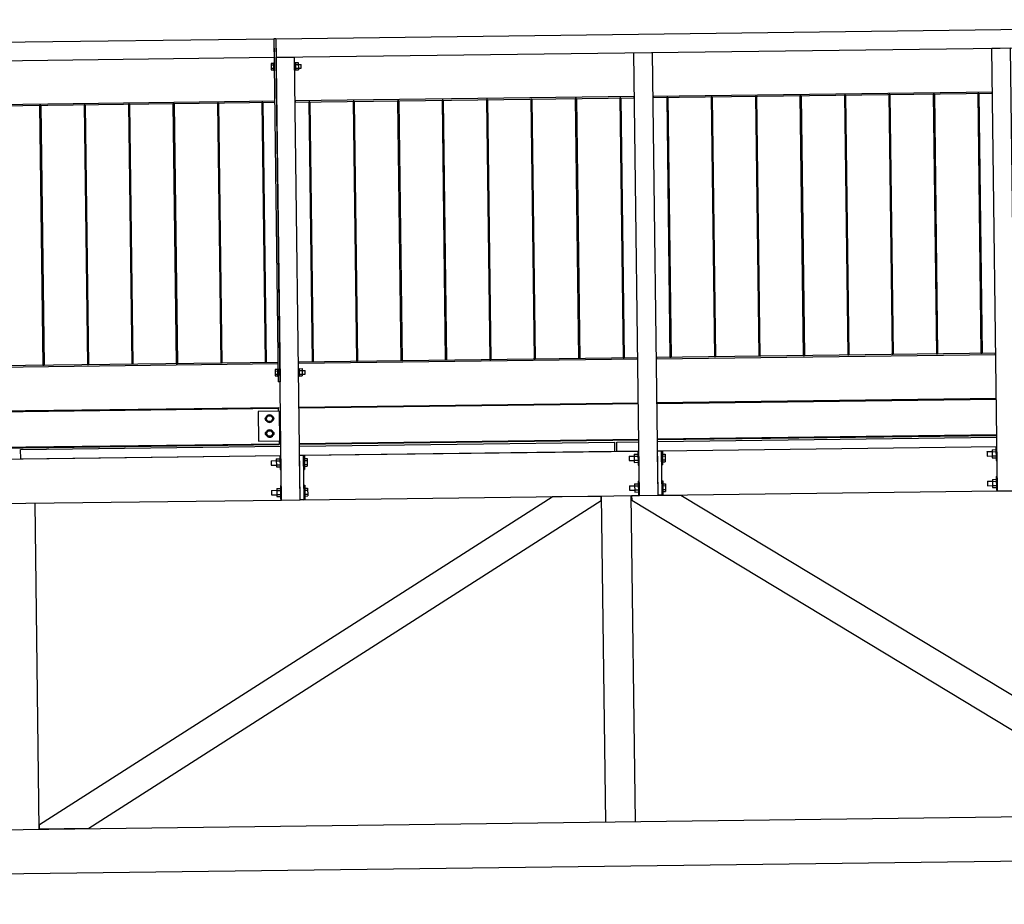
# Model space of a CAD drawing. Header units: millimetres. Extents: x 1838 to 190192, y -28 to 11710.
# Tile 71 of 80: x 139251 to 141910, y 2042 to 4430. Entities that reach past the tile are written whole.
import ezdxf

# ---------------------------------------------------------------- set-up
doc = ezdxf.new("R2010")
doc.units = ezdxf.units.MM

# ---------------------------------------------------------------- blocks, each defined once
blk = doc.blocks.new('Part-74561 - 72541')
at = {"color": 7}
for p, q in [((139943.1, 4328.2), (139993.1, 4328.9)), ((139958.3, 3133.3), (139943.1, 4328.2)), ((140008.3, 3134), (139993.1, 4328.9)), ((139958.3, 3133.3), (140008.3, 3134))]:
    blk.add_line(p, q, dxfattribs=at)
blk = doc.blocks.new('Bolt-74738 - 72541')
at = {"color": 7}
for p, q in [((139936.3, 4311.8), (139929.9, 4311.7)), ((139929.9, 4311.7), (139930.1, 4294.4)), ((139936.3, 4313.2), (139936.5, 4293.2)), ((139936.3, 4313.2), (139938.3, 4313.2)), ((139993.3, 4313.9), (139995.3, 4313.9)), ((139995.3, 4313.9), (139995.5, 4293.9)), ((139995.3, 4313.7), (140003.3, 4313.8)), ((139995.3, 4308.8), (140003.3, 4308.9)), ((140003.3, 4313.8), (140003.5, 4294.2)), ((140003.3, 4309), (140011.3, 4309.1)), ((140011.3, 4308.4), (140011.3, 4309.1)), ((140011.4, 4299.8), (140011.3, 4308.4)), ((139929.9, 4307.4), (139936.3, 4307.5)), ((139930, 4298.7), (139936.4, 4298.8)), ((139930.1, 4294.4), (139936.5, 4294.5)), ((139936.5, 4293.2), (139938.5, 4293.2)), ((139993.5, 4293.9), (139995.5, 4293.9)), ((139995.4, 4299), (140003.4, 4299.1)), ((139995.5, 4294.1), (140003.5, 4294.2)), ((140003.4, 4299), (140011.4, 4299.1)), ((140011.4, 4299.1), (140011.4, 4299.8))]:
    blk.add_line(p, q, dxfattribs=at)
blk = doc.blocks.new('Part-74743 - 72541')
at = {"color": 7}
for p, q in [((142904.9, 3420.8), (143821.5, 3432.5)), ((142905, 3418.8), (143821.6, 3430.5)), ((143871.5, 3433.1), (143996.8, 3434.7)), ((143871.6, 3431.1), (143996.8, 3432.7)), ((143996.8, 3434.7), (143996.8, 3432.7)), ((143996.8, 3432.7), (143998, 3334.7)), ((140971.7, 3396.2), (141888.3, 3407.9)), ((140971.7, 3394.2), (141888.3, 3405.9)), ((141938.3, 3408.5), (142854.9, 3420.2)), ((141938.3, 3406.5), (142855, 3418.2)), ((140005.1, 3384), (140921.7, 3395.6)), ((140005.1, 3382), (140921.7, 3393.6)), ((142906.2, 3322.8), (143822.8, 3334.5)), ((142906.2, 3320.8), (143822.8, 3332.5)), ((143872.8, 3335.1), (143998, 3336.7)), ((143872.8, 3333.1), (143998, 3334.7)), ((140006.3, 3286), (140922.9, 3297.6)), ((140972.9, 3298.3), (141889.6, 3309.9)), ((140973, 3296.3), (141889.6, 3307.9)), ((141939.6, 3310.5), (142856.2, 3322.2)), ((141939.6, 3308.5), (142856.2, 3320.2)), ((140006.4, 3284), (140923, 3295.6))]:
    blk.add_line(p, q, dxfattribs=at)
blk = doc.blocks.new('Part-72584 - 72541')
at = {"color": 7}
for p, q in [((132842, 2162.8), (142453.5, 2285)), ((143969, 2184.3), (132808.3, 2042.4))]:
    blk.add_line(p, q, dxfattribs=at)
blk = doc.blocks.new('Part-74117 - 72541')
at = {"color": 7}
for p, q in [((140833.7, 2264.4), (140822.5, 3144.3)), ((140913.7, 2265.4), (140902.5, 3145.3))]:
    blk.add_line(p, q, dxfattribs=at)
blk = doc.blocks.new('Part-74118 - 72541')
at = {"color": 7}
for p, q in [((139223.8, 2243.9), (139212.6, 3123.9)), ((139303.8, 2244.9), (139292.6, 3124.9))]:
    blk.add_line(p, q, dxfattribs=at)
blk = doc.blocks.new('Part-74589 - 72541')
at = {"color": 7}
for p, q in [((139547.8, 4201.7), (139544.8, 4201.7)), ((139544.8, 4201.7), (139553.7, 3499.7)), ((139547.8, 4201.7), (139556.7, 3499.8)), ((139556.7, 3499.8), (139553.7, 3499.7))]:
    blk.add_line(p, q, dxfattribs=at)
blk = doc.blocks.new('Part-74404 - 72541')
at = {"color": 7}
for p, q in [((140973, 3291.3), (141889.7, 3302.9)), ((141939.6, 3303.5), (142468, 3310.3)), ((142468.3, 3285.3), (142468, 3310.3)), ((140863.1, 3289.9), (140923, 3290.6)), ((140863.4, 3264.9), (140863.1, 3289.9)), ((140983.3, 3266.4), (141890, 3277.9)), ((141950, 3278.7), (142468.3, 3285.3)), ((140863.4, 3264.9), (140923.4, 3265.6))]:
    blk.add_line(p, q, dxfattribs=at)
blk = doc.blocks.new('Bolt-74737 - 72541')
at = {"color": 7}
for p, q in [((139946.8, 3485.9), (139940.4, 3485.8)), ((139940.4, 3485.8), (139940.6, 3468.5)), ((139946.8, 3487.2), (139947, 3467.2)), ((139946.8, 3487.2), (139948.8, 3487.2)), ((140003.8, 3487.9), (140005.8, 3488)), ((140005.8, 3488), (140006, 3468)), ((140005.8, 3487.8), (140013.8, 3487.9)), ((140013.8, 3487.9), (140014, 3468.3)), ((139940.4, 3481.5), (139946.8, 3481.6)), ((139940.5, 3472.8), (139946.9, 3472.9)), ((139940.6, 3468.5), (139947, 3468.6)), ((139947, 3467.2), (139949, 3467.3)), ((140004, 3467.9), (140006, 3468)), ((140005.8, 3482.9), (140013.8, 3483)), ((140005.9, 3473.1), (140013.9, 3473.2)), ((140006, 3468.2), (140014, 3468.3)), ((140013.8, 3483.1), (140021.8, 3483.2)), ((140013.9, 3473.1), (140021.9, 3473.2)), ((140021.8, 3482.5), (140021.8, 3483.2)), ((140021.9, 3473.8), (140021.8, 3482.5)), ((140021.9, 3473.2), (140021.9, 3473.8))]:
    blk.add_line(p, q, dxfattribs=at)
blk = doc.blocks.new('Part-74606 - 72541')
at = {"color": 7}
for p, q in [((141601, 4227.8), (141598, 4227.8)), ((141601, 4227.8), (141609.9, 3525.9)), ((141598, 4227.8), (141606.9, 3525.8)), ((141609.9, 3525.9), (141606.9, 3525.8))]:
    blk.add_line(p, q, dxfattribs=at)
blk = doc.blocks.new('Part-74591 - 72541')
at = {"color": 7}
for p, q in [((139787.8, 4204.8), (139784.8, 4204.7)), ((139784.8, 4204.7), (139793.7, 3502.8)), ((139787.8, 4204.8), (139796.7, 3502.8)), ((139796.7, 3502.8), (139793.7, 3502.8))]:
    blk.add_line(p, q, dxfattribs=at)
blk = doc.blocks.new('Part-74563 - 72541')
at = {"color": 7}
for p, q in [((141876.3, 4352.8), (141926.3, 4353.5)), ((141891.5, 3157.9), (141876.3, 4352.8)), ((141941.5, 3158.6), (141926.3, 4353.5)), ((141891.5, 3157.9), (141941.5, 3158.6))]:
    blk.add_line(p, q, dxfattribs=at)
blk = doc.blocks.new('Part-72935 - 72541')
at = {"color": 7}
for p, q in [((136076, 4329.1), (139937.4, 4378.2)), ((139937.4, 4378.2), (139938.1, 4328.2)), ((136076, 4329.1), (136076.6, 4279.1)), ((136076.6, 4279.1), (139938.1, 4328.2))]:
    blk.add_line(p, q, dxfattribs=at)
blk = doc.blocks.new('Part-74562 - 72541')
at = {"color": 7}
for p, q in [((140909.7, 4340.5), (140959.7, 4341.2)), ((140924.9, 3145.6), (140909.7, 4340.5)), ((140974.9, 3146.3), (140959.7, 4341.2)), ((140924.9, 3145.6), (140974.9, 3146.3))]:
    blk.add_line(p, q, dxfattribs=at)
blk = doc.blocks.new('Part-74595 - 72541')
at = {"color": 7}
for p, q in [((140274.4, 4210.9), (140271.4, 4210.9)), ((140271.4, 4210.9), (140280.4, 3509)), ((140274.4, 4210.9), (140283.4, 3509)), ((140283.4, 3509), (140280.4, 3509))]:
    blk.add_line(p, q, dxfattribs=at)
blk = doc.blocks.new('Part-74597 - 72541')
at = {"color": 7}
for p, q in [((140514.4, 4214), (140511.4, 4214)), ((140511.4, 4214), (140520.3, 3512)), ((140514.4, 4214), (140523.3, 3512.1)), ((140523.3, 3512.1), (140520.3, 3512))]:
    blk.add_line(p, q, dxfattribs=at)
blk = doc.blocks.new('Part-74592 - 72541')
at = {"color": 7}
for p, q in [((139907.8, 4206.3), (139904.8, 4206.2)), ((139904.8, 4206.2), (139913.7, 3504.3)), ((139907.8, 4206.3), (139916.7, 3504.3)), ((139916.7, 3504.3), (139913.7, 3504.3))]:
    blk.add_line(p, q, dxfattribs=at)
blk = doc.blocks.new('Part-74590 - 72541')
at = {"color": 7}
for p, q in [((139667.8, 4203.2), (139664.8, 4203.2)), ((139664.8, 4203.2), (139673.7, 3501.3)), ((139667.8, 4203.2), (139676.7, 3501.3)), ((139676.7, 3501.3), (139673.7, 3501.3))]:
    blk.add_line(p, q, dxfattribs=at)
blk = doc.blocks.new('Part-74401 - 72541')
at = {"color": 7}
for p, q in [((139253.2, 3269.4), (139956.4, 3278.3)), ((140006.4, 3279), (140858.1, 3289.8)), ((140858.4, 3264.8), (140858.1, 3289.8)), ((139253.6, 3244.4), (139253.2, 3269.4)), ((139253.6, 3244.4), (139956.7, 3253.3)), ((140016.7, 3254.1), (140858.4, 3264.8))]:
    blk.add_line(p, q, dxfattribs=at)
blk = doc.blocks.new('Part-73158 - 72541')
at = {"color": 7}
for p, q in [((139038.5, 3371.7), (139950.1, 3383.3)), ((139038.5, 3369.7), (139950.1, 3381.3)), ((139950.1, 3383.3), (139950.1, 3381.3)), ((139950.2, 3373.3), (139950.1, 3381.3)), ((137105.2, 3347.1), (138021.9, 3358.7)), ((137105.3, 3345.1), (138021.9, 3356.7)), ((138071.8, 3359.4), (138988.5, 3371)), ((138071.9, 3357.4), (138988.5, 3369)), ((136088.5, 3332.2), (136088.4, 3334.2)), ((136088.4, 3334.2), (136088.6, 3334.2)), ((136088.6, 3324.2), (136088.5, 3332.2)), ((136088.5, 3332.2), (136088.6, 3332.2)), ((136138.6, 3334.8), (137055.2, 3346.5)), ((136138.6, 3332.8), (137055.3, 3344.5)), ((138073.1, 3261.4), (138989.7, 3273)), ((138073.1, 3259.4), (138989.7, 3271)), ((139039.7, 3273.7), (139951.4, 3285.3)), ((139039.7, 3271.7), (139951.4, 3283.3)), ((139951.3, 3293.3), (139951.4, 3283.3)), ((136089.6, 3244.2), (136089.7, 3234.2)), ((136139.9, 3236.8), (137056.5, 3248.5)), ((136139.9, 3234.8), (137056.5, 3246.5)), ((137106.5, 3249.1), (138023.1, 3260.7)), ((137106.5, 3247.1), (138023.1, 3258.7)), ((136089.7, 3236.2), (136089.9, 3236.2)), ((136089.7, 3234.2), (136089.9, 3234.2))]:
    blk.add_line(p, q, dxfattribs=at)
blk = doc.blocks.new('Part-74598 - 72541')
at = {"color": 7}
for p, q in [((140634.4, 4215.5), (140631.4, 4215.5)), ((140631.4, 4215.5), (140640.3, 3513.5)), ((140634.4, 4215.5), (140643.3, 3513.6)), ((140643.3, 3513.6), (140640.3, 3513.5))]:
    blk.add_line(p, q, dxfattribs=at)
blk = doc.blocks.new('Part-73236 - 72541')
at = {"color": 7}
for p, q in [((140983.3, 3266.4), (141890, 3277.9)), ((139050.1, 3241.8), (139956.7, 3253.3)), ((140016.7, 3254.1), (140923.4, 3265.6)), ((140018.3, 3134.1), (140924.9, 3145.6)), ((140984.9, 3146.4), (141891.5, 3157.9)), ((139051.6, 3121.8), (139958.3, 3133.3))]:
    blk.add_line(p, q, dxfattribs=at)
blk = doc.blocks.new('Part-74812 - 72541')
at = {"color": 7}
for p, q in [((140006.7, 3254), (140016.7, 3254.1)), ((140008.3, 3134), (140006.7, 3254)), ((140016.7, 3254.1), (140018.3, 3134.1)), ((140018.3, 3134.1), (140008.3, 3134))]:
    blk.add_line(p, q, dxfattribs=at)
blk = doc.blocks.new('Part-74113 - 72541')
at = {"color": 7}
for p, q in [((141036.5, 3146), (140903.5, 3144.4)), ((140903.5, 3144.4), (140903.6, 3132.8)), ((142442.4, 2297.4), (141036.5, 3146)), ((140903.6, 3132.8), (142309.5, 2284.2)), ((142442.5, 2285.9), (142442.4, 2297.4)), ((142309.5, 2284.2), (142442.5, 2285.9))]:
    blk.add_line(p, q, dxfattribs=at)
blk = doc.blocks.new('Part-74114 - 72541')
at = {"color": 7}
for p, q in [((139304.6, 2257.5), (140688.5, 3141.6)), ((140821.5, 3143.3), (140688.5, 3141.6)), ((140821.6, 3131.8), (140821.5, 3143.3)), ((139437.8, 2247.7), (140821.6, 3131.8)), ((139304.8, 2246), (139304.6, 2257.5)), ((139304.8, 2246), (139437.8, 2247.7))]:
    blk.add_line(p, q, dxfattribs=at)
blk = doc.blocks.new('Part-74568 - 72541')
at = {"color": 7}
for p, q in [((139948.5, 3504.7), (139037.4, 3493.2)), ((139037.4, 3493.2), (139037.5, 3490.2)), ((139037.5, 3490.2), (139948.6, 3501.7))]:
    blk.add_line(p, q, dxfattribs=at)
blk = doc.blocks.new('Part-74569 - 72541')
at = {"color": 7}
for p, q in [((140919.7, 3517.1), (140004, 3505.5)), ((140004.1, 3502.5), (140919.7, 3514.1)), ((140919.7, 3514.1), (140919.7, 3517.1)), ((140004, 3505.5), (140004.1, 3502.5))]:
    blk.add_line(p, q, dxfattribs=at)
blk = doc.blocks.new('Part-74570 - 72541')
at = {"color": 7}
for p, q in [((141886.3, 3529.4), (140970.7, 3517.7)), ((140970.7, 3514.7), (141886.3, 3526.4)), ((140970.7, 3517.7), (140970.7, 3514.7)), ((141886.3, 3526.4), (141886.3, 3529.4))]:
    blk.add_line(p, q, dxfattribs=at)
blk = doc.blocks.new('Part-74587 - 72541')
at = {"color": 7}
for p, q in [((139307.8, 4198.7), (139304.8, 4198.6)), ((139304.8, 4198.6), (139313.7, 3496.7)), ((139307.8, 4198.7), (139316.7, 3496.7)), ((139316.7, 3496.7), (139313.7, 3496.7))]:
    blk.add_line(p, q, dxfattribs=at)
blk = doc.blocks.new('Part-74588 - 72541')
at = {"color": 7}
for p, q in [((139427.8, 4200.2), (139424.8, 4200.1)), ((139424.8, 4200.1), (139433.7, 3498.2)), ((139427.8, 4200.2), (139436.7, 3498.2)), ((139436.7, 3498.2), (139433.7, 3498.2))]:
    blk.add_line(p, q, dxfattribs=at)
blk = doc.blocks.new('Part-74593 - 72541')
at = {"color": 7}
for p, q in [((140034.5, 4207.9), (140031.5, 4207.9)), ((140031.5, 4207.9), (140040.4, 3505.9)), ((140034.5, 4207.9), (140043.4, 3506)), ((140043.4, 3506), (140040.4, 3505.9))]:
    blk.add_line(p, q, dxfattribs=at)
blk = doc.blocks.new('Part-74594 - 72541')
at = {"color": 7}
for p, q in [((140154.4, 4209.4), (140151.4, 4209.4)), ((140151.4, 4209.4), (140160.4, 3507.4)), ((140154.4, 4209.4), (140163.4, 3507.5)), ((140163.4, 3507.5), (140160.4, 3507.4))]:
    blk.add_line(p, q, dxfattribs=at)
blk = doc.blocks.new('Part-74596 - 72541')
at = {"color": 7}
for p, q in [((140394.4, 4212.5), (140391.4, 4212.4)), ((140391.4, 4212.4), (140400.3, 3510.5)), ((140394.4, 4212.5), (140403.3, 3510.5)), ((140403.3, 3510.5), (140400.3, 3510.5))]:
    blk.add_line(p, q, dxfattribs=at)
blk = doc.blocks.new('Part-74599 - 72541')
at = {"color": 7}
for p, q in [((140754.4, 4217.1), (140751.4, 4217)), ((140751.4, 4217), (140760.3, 3515.1)), ((140754.4, 4217.1), (140763.3, 3515.1)), ((140763.3, 3515.1), (140760.3, 3515.1))]:
    blk.add_line(p, q, dxfattribs=at)
blk = doc.blocks.new('Part-74600 - 72541')
at = {"color": 7}
for p, q in [((140874.4, 4218.6), (140871.4, 4218.5)), ((140871.4, 4218.5), (140880.3, 3516.6)), ((140874.4, 4218.6), (140883.3, 3516.6)), ((140883.3, 3516.6), (140880.3, 3516.6))]:
    blk.add_line(p, q, dxfattribs=at)
blk = doc.blocks.new('Part-74601 - 72541')
at = {"color": 7}
for p, q in [((141001.1, 4220.2), (140998.1, 4220.1)), ((140998.1, 4220.1), (141007, 3518.2)), ((141001.1, 4220.2), (141010, 3518.2)), ((141010, 3518.2), (141007, 3518.2))]:
    blk.add_line(p, q, dxfattribs=at)
blk = doc.blocks.new('Part-74602 - 72541')
at = {"color": 7}
for p, q in [((141121.1, 4221.7), (141118.1, 4221.7)), ((141118.1, 4221.7), (141127, 3519.7)), ((141121.1, 4221.7), (141130, 3519.8)), ((141130, 3519.8), (141127, 3519.7))]:
    blk.add_line(p, q, dxfattribs=at)
blk = doc.blocks.new('Part-74603 - 72541')
at = {"color": 7}
for p, q in [((141241.1, 4223.2), (141238.1, 4223.2)), ((141238.1, 4223.2), (141247, 3521.3)), ((141241.1, 4223.2), (141250, 3521.3)), ((141250, 3521.3), (141247, 3521.3))]:
    blk.add_line(p, q, dxfattribs=at)
blk = doc.blocks.new('Part-74604 - 72541')
at = {"color": 7}
for p, q in [((141361, 4224.8), (141358, 4224.7)), ((141358, 4224.7), (141367, 3522.8)), ((141361, 4224.8), (141370, 3522.8)), ((141370, 3522.8), (141367, 3522.8))]:
    blk.add_line(p, q, dxfattribs=at)
blk = doc.blocks.new('Part-74605 - 72541')
at = {"color": 7}
for p, q in [((141481, 4226.3), (141478, 4226.3)), ((141478, 4226.3), (141487, 3524.3)), ((141481, 4226.3), (141490, 3524.3)), ((141490, 3524.3), (141487, 3524.3))]:
    blk.add_line(p, q, dxfattribs=at)
blk = doc.blocks.new('Part-74607 - 72541')
at = {"color": 7}
for p, q in [((141721, 4229.3), (141718, 4229.3)), ((141718, 4229.3), (141726.9, 3527.4)), ((141721, 4229.3), (141729.9, 3527.4)), ((141729.9, 3527.4), (141726.9, 3527.4))]:
    blk.add_line(p, q, dxfattribs=at)
blk = doc.blocks.new('Part-74608 - 72541')
at = {"color": 7}
for p, q in [((141841, 4230.9), (141838, 4230.8)), ((141838, 4230.8), (141846.9, 3528.9)), ((141841, 4230.9), (141849.9, 3528.9)), ((141849.9, 3528.9), (141846.9, 3528.9))]:
    blk.add_line(p, q, dxfattribs=at)
blk = doc.blocks.new('Part-74626 - 72541')
at = {"color": 7}
for p, q in [((139939.6, 4209.7), (139028.5, 4198.1)), ((139028.5, 4195.1), (139939.6, 4206.7)), ((139028.5, 4198.1), (139028.5, 4195.1))]:
    blk.add_line(p, q, dxfattribs=at)
blk = doc.blocks.new('Part-74627 - 72541')
at = {"color": 7}
for p, q in [((140910.7, 4222), (139995.1, 4210.4)), ((139995.1, 4207.4), (140910.7, 4219)), ((139995.1, 4210.4), (139995.1, 4207.4)), ((140910.7, 4219), (140910.7, 4222))]:
    blk.add_line(p, q, dxfattribs=at)
blk = doc.blocks.new('Part-74628 - 72541')
at = {"color": 7}
for p, q in [((141877.3, 4234.3), (140961.7, 4222.7)), ((140961.7, 4219.7), (141877.3, 4231.3)), ((141877.3, 4231.3), (141877.3, 4234.3)), ((140961.7, 4222.7), (140961.7, 4219.7))]:
    blk.add_line(p, q, dxfattribs=at)
blk = doc.blocks.new('Part-74735 - 72541')
at = {"color": 7}
for p, q in [((139942.4, 4378.2), (143983.9, 4429.6)), ((143983.9, 4429.6), (143934.5, 4379)), ((139942.4, 4378.2), (139943.1, 4328.2)), ((139943.1, 4328.2), (143934.5, 4379))]:
    blk.add_line(p, q, dxfattribs=at)
blk = doc.blocks.new('Part-74736 - 72541')
at = {"color": 7}
for p, q in [((139942.4, 4378.2), (139937.4, 4378.2)), ((139937.4, 4378.2), (139949.2, 3452.3)), ((139942.4, 4378.2), (139954.2, 3452.3)), ((139954.2, 3452.3), (139949.2, 3452.3))]:
    blk.add_line(p, q, dxfattribs=at)
blk = doc.blocks.new('Part-74745 - 72541')
at = {"color": 7}
for p, q in [((139955.2, 3373.3), (139895.2, 3372.6)), ((139895.2, 3372.6), (139896.2, 3292.6)), ((139953.2, 3293.3), (139952.2, 3373.3)), ((139896.2, 3292.6), (139956.2, 3293.3))]:
    blk.add_line(p, q, dxfattribs=at)
blk = doc.blocks.new('Bolt-74746 - 72541')
at = {"color": 7}
for p, q in [((139914, 3352.8), (139914.4, 3355.3)), ((139914.5, 3350.3), (139914, 3352.8)), ((139914.4, 3355.3), (139915.8, 3357.4)), ((139915.8, 3357.4), (139917.4, 3358.5)), ((139916.8, 3352.8), (139921, 3360.4)), ((139921.2, 3345.4), (139916.8, 3352.8)), ((139921, 3360.4), (139929.7, 3360.5)), ((139929.7, 3360.5), (139934.1, 3353.1)), ((139934.1, 3353.1), (139929.9, 3345.5)), ((139933.4, 3358.7), (139935, 3357.7)), ((139935, 3357.7), (139936.4, 3355.6)), ((139936.5, 3350.6), (139935.1, 3348.5)), ((139936.4, 3355.6), (139937, 3353.1)), ((139937, 3353.1), (139936.5, 3350.6)), ((139915.9, 3348.2), (139914.5, 3350.3)), ((139917.5, 3347.2), (139915.9, 3348.2)), ((139929.9, 3345.5), (139921.2, 3345.4)), ((139935.1, 3348.5), (139933.5, 3347.4)), ((139914.5, 3312.8), (139914.9, 3315.3)), ((139915, 3310.3), (139914.5, 3312.8)), ((139914.9, 3315.3), (139916.3, 3317.4)), ((139916.4, 3308.2), (139915, 3310.3)), ((139916.3, 3317.4), (139917.9, 3318.5)), ((139918.1, 3307.2), (139916.4, 3308.2)), ((139917.3, 3312.8), (139921.6, 3320.4)), ((139921.7, 3305.4), (139917.3, 3312.8)), ((139921.6, 3320.4), (139930.2, 3320.5)), ((139930.4, 3305.5), (139921.7, 3305.4)), ((139930.2, 3320.5), (139934.6, 3313.1)), ((139934.6, 3313.1), (139930.4, 3305.5)), ((139933.9, 3318.7), (139935.5, 3317.7)), ((139935.6, 3308.5), (139934, 3307.4)), ((139935.5, 3317.7), (139936.9, 3315.6)), ((139937, 3310.6), (139935.6, 3308.5)), ((139936.9, 3315.6), (139937.5, 3313.1)), ((139937.5, 3313.1), (139937, 3310.6))]:
    blk.add_line(p, q, dxfattribs=at)
for centre, start, end in [((139925.5, 3352.9), 0.7284, 180.7284), ((139925.5, 3352.9), 180.7284, 0.7284), ((139926, 3312.9), 0.7284, 180.7284), ((139926, 3312.9), 180.7284, 0.7284)]:
    blk.add_arc(centre, 10, start, end, dxfattribs=at)
blk = doc.blocks.new('Bolt-74807 - 72541')
at = {"color": 7}
for p, q in [((141887, 3276.9), (141887.5, 3239.9)), ((141887, 3276.9), (141890, 3276.9)), ((141950, 3277.7), (141953, 3277.7)), ((141953, 3277.7), (141953.4, 3240.7)), ((141863.1, 3264.1), (141877.1, 3264.2)), ((141863.1, 3264.1), (141863.2, 3263.3)), ((141863.2, 3263.3), (141863.3, 3252.1)), ((141863.3, 3252.1), (141877.3, 3252.2)), ((141877.1, 3269.2), (141887.1, 3269.3)), ((141877.1, 3269.2), (141877.4, 3247.3)), ((141877.1, 3263.7), (141887.1, 3263.9)), ((141877.3, 3252.8), (141887.3, 3252.9)), ((141877.4, 3247.3), (141887.4, 3247.4)), ((141953.1, 3269.6), (141960.6, 3269.7)), ((141953.1, 3264.4), (141960.6, 3264.5)), ((141953.3, 3254), (141960.8, 3254.1)), ((141953.3, 3248.8), (141960.8, 3248.9)), ((141960.6, 3269.7), (141960.8, 3248.9)), ((141887.5, 3239.9), (141890.5, 3239.9)), ((141950.4, 3240.7), (141953.4, 3240.7)), ((141888, 3196.9), (141888.5, 3159.9)), ((141888, 3196.9), (141891, 3196.9)), ((141951, 3197.7), (141954, 3197.7)), ((141954, 3197.7), (141954.5, 3160.7)), ((141864.2, 3184.1), (141878.2, 3184.3)), ((141864.2, 3184.1), (141864.2, 3183.3)), ((141864.2, 3183.3), (141864.3, 3172.1)), ((141864.3, 3172.1), (141878.3, 3172.3)), ((141878.1, 3189.2), (141888.1, 3189.3)), ((141878.1, 3189.2), (141878.4, 3167.3)), ((141878.2, 3183.7), (141888.2, 3183.9)), ((141878.3, 3172.8), (141888.3, 3172.9)), ((141878.4, 3167.3), (141888.4, 3167.4)), ((141954.1, 3189.6), (141961.6, 3189.7)), ((141954.2, 3184.4), (141961.7, 3184.5)), ((141954.3, 3174), (141961.8, 3174.1)), ((141954.4, 3168.8), (141961.9, 3168.9)), ((141961.6, 3189.7), (141961.9, 3168.9)), ((141888.5, 3159.9), (141891.5, 3159.9)), ((141951.5, 3160.7), (141954.5, 3160.7))]:
    blk.add_line(p, q, dxfattribs=at)
blk = doc.blocks.new('Part-74809 - 72541')
at = {"color": 7}
for p, q in [((140973.3, 3266.3), (140983.3, 3266.4)), ((140974.9, 3146.3), (140973.3, 3266.3)), ((140983.3, 3266.4), (140984.9, 3146.4)), ((140984.9, 3146.4), (140974.9, 3146.3))]:
    blk.add_line(p, q, dxfattribs=at)
blk = doc.blocks.new('Bolt-74810 - 72541')
at = {"color": 7}
for p, q in [((140896.5, 3251.8), (140910.5, 3252)), ((140896.5, 3251.8), (140896.5, 3251)), ((140896.5, 3251), (140896.7, 3239.8)), ((140910.5, 3256.9), (140920.5, 3257.1)), ((140910.5, 3256.9), (140910.7, 3235)), ((140910.5, 3251.4), (140920.5, 3251.6)), ((140920.4, 3264.6), (140920.8, 3227.6)), ((140920.4, 3264.6), (140923.4, 3264.6)), ((140983.4, 3265.4), (140986.4, 3265.4)), ((140986.4, 3265.4), (140986.8, 3228.4)), ((140986.5, 3257.3), (140994, 3257.4)), ((140986.5, 3252.1), (140994, 3252.2)), ((140994, 3257.4), (140994.2, 3236.6)), ((140896.7, 3239.8), (140910.7, 3240)), ((140910.7, 3240.5), (140920.7, 3240.6)), ((140910.7, 3235), (140920.7, 3235.1)), ((140920.8, 3227.6), (140923.8, 3227.6)), ((140983.8, 3228.4), (140986.8, 3228.4)), ((140986.7, 3241.7), (140994.2, 3241.8)), ((140986.7, 3236.5), (140994.2, 3236.6)), ((140897.5, 3171.8), (140911.5, 3172)), ((140897.5, 3171.8), (140897.6, 3171)), ((140897.6, 3171), (140897.7, 3159.8)), ((140911.5, 3176.9), (140921.5, 3177.1)), ((140911.5, 3176.9), (140911.8, 3155)), ((140911.5, 3171.4), (140921.5, 3171.6)), ((140921.4, 3184.6), (140921.9, 3147.6)), ((140921.4, 3184.6), (140924.4, 3184.6)), ((140984.4, 3185.4), (140987.4, 3185.4)), ((140987.4, 3185.4), (140987.8, 3148.4)), ((140987.5, 3177.3), (140995, 3177.4)), ((140987.5, 3172.1), (140995, 3172.2)), ((140995, 3177.4), (140995.2, 3156.6)), ((140897.7, 3159.8), (140911.7, 3160)), ((140911.7, 3160.5), (140921.7, 3160.6)), ((140911.8, 3155), (140921.8, 3155.1)), ((140921.9, 3147.6), (140924.9, 3147.6)), ((140984.8, 3148.4), (140987.8, 3148.4)), ((140987.7, 3161.7), (140995.2, 3161.8)), ((140987.7, 3156.5), (140995.2, 3156.6))]:
    blk.add_line(p, q, dxfattribs=at)
blk = doc.blocks.new('Bolt-74813 - 72541')
at = {"color": 7}
for p, q in [((139943.8, 3244.6), (139953.8, 3244.8)), ((139943.8, 3244.6), (139944.1, 3222.7)), ((139953.7, 3252.3), (139954.2, 3215.3)), ((139953.7, 3252.3), (139956.7, 3252.3)), ((140016.7, 3253.1), (140019.7, 3253.1)), ((140019.7, 3253.1), (140020.2, 3216.1)), ((140019.8, 3245), (140027.3, 3245.1)), ((140027.3, 3245.1), (140027.6, 3224.3)), ((139929.9, 3239.5), (139943.9, 3239.7)), ((139929.9, 3239.5), (139929.9, 3238.7)), ((139929.9, 3238.7), (139930.1, 3227.5)), ((139930.1, 3227.5), (139944.1, 3227.7)), ((139943.9, 3239.1), (139953.9, 3239.3)), ((139944.1, 3228.2), (139954.1, 3228.3)), ((139944.1, 3222.7), (139954.1, 3222.8)), ((140019.9, 3239.8), (140027.4, 3239.9)), ((140020, 3229.4), (140027.5, 3229.5)), ((140020.1, 3224.2), (140027.6, 3224.3)), ((139954.2, 3215.3), (139957.2, 3215.3)), ((140017.2, 3216.1), (140020.2, 3216.1)), ((139944.9, 3164.6), (139954.9, 3164.8)), ((139944.9, 3164.6), (139945.1, 3142.7)), ((139954.8, 3172.3), (139955.2, 3135.3)), ((139954.8, 3172.3), (139957.8, 3172.3)), ((140017.8, 3173.1), (140020.8, 3173.1)), ((140020.8, 3173.1), (140021.2, 3136.1)), ((140020.9, 3165), (140028.4, 3165.1)), ((140028.4, 3165.1), (140028.6, 3144.3)), ((139930.9, 3159.5), (139944.9, 3159.7)), ((139930.9, 3159.5), (139930.9, 3158.7)), ((139930.9, 3158.7), (139931.1, 3147.5)), ((139931.1, 3147.5), (139945.1, 3147.7)), ((139944.9, 3159.2), (139954.9, 3159.3)), ((139945.1, 3148.2), (139955.1, 3148.3)), ((139945.1, 3142.7), (139955.1, 3142.8)), ((140020.9, 3159.8), (140028.4, 3159.9)), ((140021.1, 3149.4), (140028.6, 3149.5)), ((140021.1, 3144.2), (140028.6, 3144.3)), ((139955.2, 3135.3), (139958.2, 3135.3)), ((140018.2, 3136.1), (140021.2, 3136.1))]:
    blk.add_line(p, q, dxfattribs=at)

msp = doc.modelspace()

# ---------------------------------------------------------------- block references
for name in ['Part-74735 - 72541', 'Part-72935 - 72541', 'Part-74736 - 72541', 'Part-74562 - 72541', 'Part-74563 - 72541', 'Bolt-74738 - 72541', 'Part-74561 - 72541', 'Part-74628 - 72541', 'Part-74606 - 72541', 'Part-74607 - 72541', 'Part-74608 - 72541', 'Part-74626 - 72541', 'Part-74589 - 72541', 'Part-74590 - 72541', 'Part-74591 - 72541', 'Part-74592 - 72541', 'Part-74627 - 72541', 'Part-74593 - 72541', 'Part-74594 - 72541', 'Part-74595 - 72541', 'Part-74596 - 72541', 'Part-74597 - 72541', 'Part-74598 - 72541', 'Part-74599 - 72541', 'Part-74600 - 72541', 'Part-74601 - 72541', 'Part-74602 - 72541', 'Part-74603 - 72541', 'Part-74604 - 72541', 'Part-74605 - 72541', 'Part-74587 - 72541', 'Part-74588 - 72541', 'Part-74569 - 72541', 'Part-74570 - 72541', 'Part-74568 - 72541', 'Bolt-74737 - 72541', 'Part-74743 - 72541', 'Part-73158 - 72541', 'Part-74745 - 72541', 'Bolt-74746 - 72541', 'Part-73236 - 72541', 'Part-74404 - 72541', 'Part-74401 - 72541', 'Bolt-74807 - 72541', 'Bolt-74813 - 72541', 'Part-74812 - 72541', 'Bolt-74810 - 72541', 'Part-74809 - 72541', 'Part-74114 - 72541', 'Part-74117 - 72541', 'Part-74113 - 72541', 'Part-74118 - 72541', 'Part-72584 - 72541']:
    msp.add_blockref(name, (0, 0))

doc.saveas('drawing.dxf')
